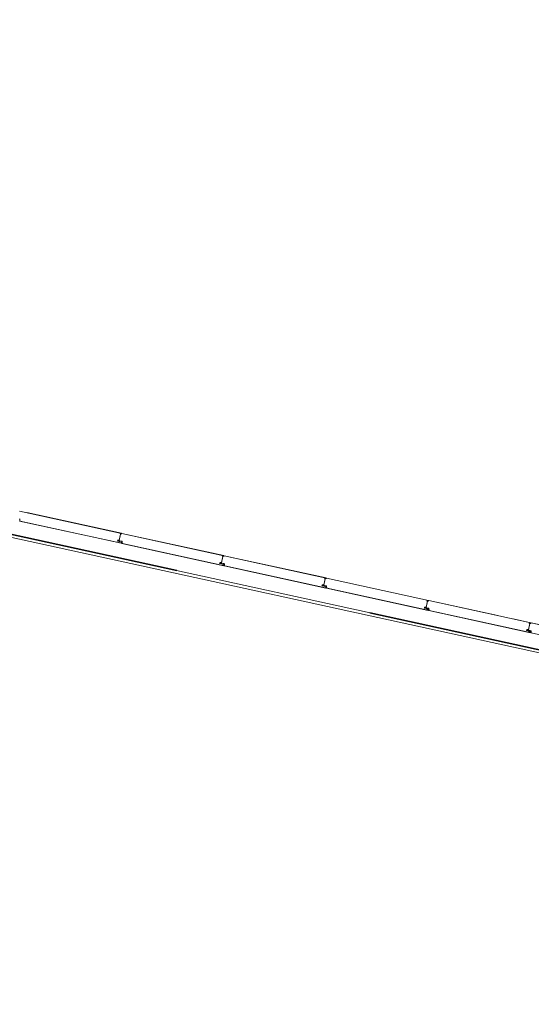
# Model space of a CAD drawing. Header units: metres. Extents: x 233012 to 233264, y 553571 to 554014.
# Tile 23 of 256: x 233099.22 to 233104.4, y 553691.58 to 553701.55. Entities that reach past the tile are written whole.
import ezdxf

# ---------------------------------------------------------------- set-up
doc = ezdxf.new("R2010")
doc.units = ezdxf.units.M
doc.linetypes.add('NLCS-HIDDEN', pattern=[4, 2, -2])
for name, color, linetype, lineweight in [('A-N---NPP', 251, 'NLCS-HIDDEN', 9), ('A-NA23_vloer', 252, 'Continuous', 0), ('A-NL$1B_3D-modellen_algemeen', 252, 'Continuous', 5), ('A-NL$1B_3D-modellen_algemeen-drsn', 252, 'Continuous', 5)]:
    doc.layers.add(name, color=color, linetype=linetype, lineweight=lineweight)

# ---------------------------------------------------------------- blocks, each defined once
blk = doc.blocks.new('NLRS_41_GM_WPB_waterslag_gen_mie - waterslag-5582888-01_Situatie')
at = {"layer": 'A-NL$1B_3D-modellen_algemeen'}
blk.add_line((-51.02, 0.279), (-8.1, 0.279), dxfattribs=at)

msp = doc.modelspace()

# ---------------------------------------------------------------- linework, layer by layer
at = {"layer": 'A-N---NPP', "lineweight": 35}
msp.add_line((233163.335, 553682.2875), (233034.9137, 553710.3894), dxfattribs=at)
at = {"layer": 'A-NA23_vloer', "flags": 128}
msp.add_lwpolyline([(233189.7304, 553676.5115), (233188.6615, 553671.627), (233028.9605, 553706.5739), (233096.3338, 554014.4585), (233264.2582, 553977.7124), (233263.9339, 553967.3248), (233258.9348, 553967.4302), (233259.131, 553973.716), (233100.1493, 554008.5053), (233034.9138, 553710.3894), (233189.7304, 553676.5115)], dxfattribs=at)
at = {"layer": 'A-NL$1B_3D-modellen_algemeen-drsn'}
for p, q in [((233100.2542, 553696.3461), (233099.2231, 553696.5718)), ((233100.2545, 553696.3471), (233099.295, 553696.557)), ((233099.2239, 553696.4702), (233100.2532, 553696.245)), ((233099.2244, 553696.4897), (233099.2248, 553696.4739)), ((233100.2495, 553696.2468), (233099.2279, 553696.4704)), ((233100.2324, 553696.2636), (233100.2153, 553696.2673)), ((233100.2326, 553696.2645), (233100.2155, 553696.2683)), ((233100.2173, 553696.2777), (233100.2301, 553696.2761)), ((233100.2175, 553696.2787), (233100.2302, 553696.2771)), ((233100.2207, 553696.2678), (233100.2315, 553696.2654)), ((233100.2317, 553696.2664), (233100.2209, 553696.2688)), ((233100.2453, 553696.3387), (233100.2314, 553696.2752)), ((233100.2319, 553696.2773), (233100.2451, 553696.3376)), ((233100.238, 553696.2593), (233100.2545, 553696.2557)), ((233100.2382, 553696.2696), (233100.2569, 553696.2655)), ((233100.2547, 553696.2566), (233100.2382, 553696.2602)), ((233100.2571, 553696.2665), (233100.2385, 553696.2706)), ((233100.2415, 553696.3438), (233100.2541, 553696.3436)), ((233100.2416, 553696.3448), (233100.254, 553696.3446)), ((233101.2897, 553696.1195), (233100.2586, 553696.3452)), ((233101.29, 553696.1205), (233100.2588, 553696.3461)), ((233100.2589, 553696.2631), (233100.2594, 553696.2436)), ((233100.2603, 553696.2473), (233100.2599, 553696.2631)), ((233100.2594, 553696.2436), (233101.2887, 553696.0184)), ((233101.285, 553696.0202), (233100.2634, 553696.2438)), ((233101.2528, 553696.0511), (233101.2656, 553696.0495)), ((233101.2657, 553696.0505), (233101.253, 553696.0521)), ((233101.2808, 553696.1121), (233101.2669, 553696.0486)), ((233101.2674, 553696.0507), (233101.2806, 553696.111)), ((233101.277, 553696.1172), (233101.2896, 553696.117)), ((233101.2771, 553696.1182), (233101.2895, 553696.118)), ((233102.3252, 553695.8929), (233101.2941, 553696.1186)), ((233102.3255, 553695.8939), (233101.2943, 553696.1195)), ((233101.2508, 553696.0407), (233101.2679, 553696.037)), ((233101.2681, 553696.038), (233101.251, 553696.0417)), ((233101.2562, 553696.0412), (233101.267, 553696.0388)), ((233101.2564, 553696.0422), (233101.2672, 553696.0398)), ((233101.2735, 553696.0327), (233101.29, 553696.0291)), ((233101.2737, 553696.043), (233101.2924, 553696.0389)), ((233101.2902, 553696.03), (233101.2737, 553696.0336)), ((233101.2739, 553696.044), (233101.2926, 553696.0399)), ((233101.2944, 553696.0365), (233101.2949, 553696.017)), ((233101.2949, 553696.017), (233102.3242, 553695.7918)), ((233101.2958, 553696.0207), (233101.2954, 553696.0365)), ((233101.2989, 553696.0172), (233102.3205, 553695.7936)), ((233102.3163, 553695.8856), (233102.3024, 553695.822)), ((233102.3029, 553695.8242), (233102.3161, 553695.8844)), ((233102.3125, 553695.8906), (233102.3251, 553695.8904)), ((233102.3126, 553695.8916), (233102.325, 553695.8914)), ((233102.3296, 553695.892), (233103.3607, 553695.6663)), ((233103.361, 553695.6673), (233102.3298, 553695.8929)), ((233102.2863, 553695.8141), (233102.3034, 553695.8104)), ((233102.3036, 553695.8114), (233102.2865, 553695.8151)), ((233102.2883, 553695.8245), (233102.3011, 553695.8229)), ((233102.2885, 553695.8255), (233102.3012, 553695.8239)), ((233102.2917, 553695.8146), (233102.3025, 553695.8122)), ((233102.3027, 553695.8132), (233102.2919, 553695.8156)), ((233102.3255, 553695.8025), (233102.309, 553695.8061)), ((233102.3092, 553695.8164), (233102.3279, 553695.8123)), ((233102.3257, 553695.8034), (233102.3092, 553695.8071)), ((233102.3094, 553695.8174), (233102.3281, 553695.8133)), ((233102.3299, 553695.8099), (233102.3304, 553695.7905)), ((233102.3304, 553695.7905), (233103.3597, 553695.5652)), ((233102.3313, 553695.7941), (233102.3309, 553695.8099)), ((233103.356, 553695.567), (233102.3344, 553695.7906)), ((233103.3518, 553695.659), (233103.3379, 553695.5954)), ((233103.3384, 553695.5976), (233103.3516, 553695.6578)), ((233103.348, 553695.6641), (233103.3605, 553695.6638)), ((233103.3481, 553695.6651), (233103.3605, 553695.6648)), ((233103.3651, 553695.6654), (233104.3962, 553695.4397)), ((233104.0622, 553695.5138), (233103.3653, 553695.6664)), ((233103.3218, 553695.5875), (233103.3389, 553695.5838)), ((233103.3391, 553695.5848), (233103.322, 553695.5885)), ((233103.3238, 553695.5979), (233103.3366, 553695.5963)), ((233103.3367, 553695.5973), (233103.324, 553695.5989)), ((233103.3272, 553695.588), (233103.338, 553695.5856)), ((233103.3274, 553695.589), (233103.3382, 553695.5866)), ((233103.3445, 553695.5795), (233103.361, 553695.5759)), ((233103.3447, 553695.5898), (233103.3634, 553695.5857)), ((233103.3612, 553695.5769), (233103.3447, 553695.5805)), ((233103.3449, 553695.5908), (233103.3636, 553695.5867)), ((233103.3654, 553695.5833), (233103.3659, 553695.5639)), ((233103.3659, 553695.5639), (233104.3952, 553695.3386)), ((233103.3664, 553695.5834), (233103.3668, 553695.5675)), ((233103.3699, 553695.564), (233104.3915, 553695.3404)), ((233104.3965, 553695.4407), (233104.2185, 553695.4796)), ((233104.3573, 553695.3609), (233104.3744, 553695.3572)), ((233104.3746, 553695.3582), (233104.3575, 553695.3619)), ((233104.3593, 553695.3713), (233104.3721, 553695.3697)), ((233104.3595, 553695.3723), (233104.3722, 553695.3707)), ((233104.3627, 553695.3614), (233104.3735, 553695.359)), ((233104.3629, 553695.3624), (233104.3737, 553695.36)), ((233104.3873, 553695.4324), (233104.3734, 553695.3688)), ((233104.3739, 553695.371), (233104.3871, 553695.4312)), ((233104.3965, 553695.3493), (233104.38, 553695.3529)), ((233104.3802, 553695.3632), (233104.3989, 553695.3591)), ((233104.3967, 553695.3503), (233104.3802, 553695.3539)), ((233104.3991, 553695.3601), (233104.3804, 553695.3642)), ((233104.3835, 553695.4375), (233104.396, 553695.4372)), ((233104.396, 553695.4382), (233104.3836, 553695.4385)), ((233105.4317, 553695.2131), (233104.4006, 553695.4388)), ((233105.432, 553695.2141), (233104.4008, 553695.4398)), ((233104.4009, 553695.3567), (233104.4014, 553695.3373)), ((233104.4014, 553695.3373), (233105.4307, 553695.112))]:
    msp.add_line(p, q, dxfattribs=at)
for centre, major_axis, start_param, end_param in [((233099.2209, 553696.4896), (0.0032, 0.00143), 5.888446, 7.218344), ((233099.2209, 553696.4896), (-0.00217, 0.00275), 4.069193, 5.39909), ((233099.2288, 553696.4743), (-0.00267, 0.00298), 0.931354, 2.19532), ((233099.2288, 553696.4743), (0.00344, 0.00203), 2.699863, 3.963829), ((233100.216, 553696.2707), (-0.0033, 0.00116), 0.122489, 1.693286), ((233100.216, 553696.2707), (-0.0033, 0.00116), 0.122489, 1.693286), ((233100.216, 553696.2707), (-0.0016, 0.00192), 0.662909, 2.233706), ((233100.217, 553696.2752), (0.0035, -0.00014), 1.481303, 2.964833), ((233100.217, 553696.2752), (-0.00319, 0.00145), 5.011082, 6.494612), ((233100.217, 553696.2752), (-0.00209, 0.00137), 5.162977, 6.646507), ((233100.2214, 553696.2709), (-0.00094, 0.00306), 1.055608, 2.626404), ((233100.2217, 553696.2726), (0.00204, 0.00246), 0.564994, 2.048524), ((233100.2214, 553696.2709), (-0.00023, 0.00219), 1.249046, 2.819842), ((233100.2214, 553696.2709), (-0.00023, 0.00219), 1.249046, 2.819842), ((233100.2217, 553696.2726), (-0.00177, 0.00131), 5.221733, 6.705263), ((233100.2217, 553696.2726), (-0.00208, 0.00072), 4.916898, 6.400428), ((233100.23, 553696.2773), (-0.00341, 0.00077), 1.664264, 2.402198), ((233100.23, 553696.2773), (0.00012, 0.0035), 3.048082, 3.786017), ((233100.23, 553696.2773), (-0.00152, 0.00199), 2.360264, 3.114134), ((233100.2303, 553696.2777), (0.00153, 0.00061), 4.202447, 5.685977), ((233100.2303, 553696.2777), (0.000281, 0.000586), 3.460683, 4.944212), ((233100.2303, 553696.2777), (0.000634, 0.000142), 4.363322, 5.846852), ((233100.2322, 553696.2685), (-0.00052, 0.00316), 2.764345, 4.299093), ((233100.2322, 553696.2685), (-0.00029, 0.00218), 2.796726, 4.331349), ((233100.2322, 553696.2685), (0.00005, 0.0022), 2.951707, 4.48633), ((233100.2319, 553696.2614), (0.00113, 0.00189), 6.046079, 6.604935), ((233100.2319, 553696.2614), (0.00166, 0.00144), 0.083893, 0.64275), ((233100.2319, 553696.2614), (0.00056, 0.00315), 5.686243, 6.2451), ((233100.2377, 553696.2671), (-0.00322, 0.00138), 4.902642, 6.438001), ((233100.2377, 553696.2671), (0.00278, 0.00212), 0.704419, 2.239778), ((233100.2377, 553696.2671), (0.00247, -0.0004), 1.517566, 3.052924), ((233100.2388, 553696.2627), (0.00295, 0.00188), 3.371735, 3.930592), ((233100.2388, 553696.2627), (0.0035, -0.00016), 3.985195, 4.544052), ((233100.2388, 553696.2627), (0.00225, 0.00108), 3.490623, 4.04948), ((233100.2414, 553696.3415), (-0.00186, 0.00069), 0.040866, 1.709453), ((233100.2415, 553696.3418), (0.00195, 0.00045), 1.326327, 2.798059), ((233100.2418, 553696.3419), (-0.00126, 0.00031), 4.933576, 7.877773), ((233100.2418, 553696.3419), (0.000291, 0.000034), 1.43767, 4.381867), ((233100.2418, 553696.3419), (0.000275, 0.000102), 1.198998, 4.143195), ((233100.2441, 553696.3378), (0.000608, 0.000794), 5.150418, 6.721214), ((233100.2443, 553696.339), (0.000467, 0.000884), 4.982599, 6.553395), ((233100.2504, 553696.2509), (-0.00007, 0.0042), 2.909966, 4.217373), ((233100.2504, 553696.2509), (0.0024, 0.00345), 3.534291, 4.841698), ((233100.2514, 553696.342), (0.000113, 0.000994), 5.278694, 6.377924), ((233100.2541, 553696.3433), (0.0013, 0.0027), 2.472128, 4.943664), ((233100.2541, 553696.3433), (0.00023, 0.00299), 2.099436, 4.570971), ((233100.2541, 553696.3433), (0.00017, 0.00199), 2.107302, 4.578591), ((233100.2539, 553696.3454), (0.000117, 0.000791), 3.465414, 5.959476), ((233100.2539, 553696.3454), (-0.000547, 0.000584), 2.566065, 5.060127), ((233100.2539, 553696.3454), (-0.00075, 0.00164), 2.825219, 5.469697), ((233100.254, 553696.2535), (0.0014, 0.0017), 4.924274, 6.758459), ((233100.254, 553696.2535), (0.00205, 0.00081), 5.42827, 7.262456), ((233100.254, 553696.2535), (0.00282, 0.00151), 5.313654, 7.14784), ((233100.2584, 553696.3442), (-0.00138, 0.00145), 5.307534, 6.87833), ((233100.2564, 553696.263), (-0.00108, 0.00225), 4.29038, 5.620278), ((233100.2564, 553696.263), (0.0032, 0.00143), 5.888446, 7.218344), ((233100.2564, 553696.263), (-0.00217, 0.00275), 4.069193, 5.39909), ((233100.2584, 553696.3442), (0.001, 0.000016), 1.338972, 2.909768), ((233100.2584, 553696.3442), (0.001, 0.000016), 1.338972, 2.909768), ((233100.2643, 553696.2477), (-0.00267, 0.00298), 0.931354, 2.19532), ((233100.2643, 553696.2477), (0.00344, 0.00203), 2.699863, 3.963829), ((233101.2525, 553696.0486), (0.0035, -0.00014), 1.481303, 2.964833), ((233101.2525, 553696.0486), (-0.00319, 0.00145), 5.011082, 6.494612), ((233101.2525, 553696.0486), (-0.00209, 0.00137), 5.162977, 6.646507), ((233101.2658, 553696.0511), (0.00153, 0.00061), 4.202447, 5.685977), ((233101.2658, 553696.0511), (0.000281, 0.000586), 3.460683, 4.944212), ((233101.2658, 553696.0511), (0.000634, 0.000142), 4.363322, 5.846852), ((233101.2769, 553696.1149), (-0.00186, 0.00069), 0.040866, 1.709453), ((233101.277, 553696.1152), (0.00195, 0.00045), 1.326327, 2.798059), ((233101.2773, 553696.1153), (-0.00126, 0.00031), 4.933576, 7.877773), ((233101.2773, 553696.1153), (0.000291, 0.000034), 1.43767, 4.381867), ((233101.2773, 553696.1153), (0.000275, 0.000102), 1.198998, 4.143195), ((233101.2796, 553696.1112), (0.000608, 0.000794), 5.150418, 6.721214), ((233101.2798, 553696.1124), (0.000467, 0.000884), 4.982599, 6.553395), ((233101.2869, 553696.1154), (0.000113, 0.000994), 5.278694, 6.377924), ((233101.2896, 553696.1167), (0.0013, 0.0027), 2.472128, 4.943664), ((233101.2896, 553696.1167), (0.00023, 0.00299), 2.099436, 4.570971), ((233101.2896, 553696.1167), (0.00017, 0.00199), 2.107302, 4.578591), ((233101.2894, 553696.1188), (0.000117, 0.000791), 3.465414, 5.959476), ((233101.2894, 553696.1188), (-0.000547, 0.000584), 2.566065, 5.060127), ((233101.2894, 553696.1188), (-0.00075, 0.00164), 2.825219, 5.469697), ((233101.2939, 553696.1176), (-0.00138, 0.00145), 5.307534, 6.87833), ((233101.2939, 553696.1176), (0.001, 0.000016), 1.338972, 2.909768), ((233101.2939, 553696.1176), (0.001, 0.000016), 1.338972, 2.909768), ((233101.2515, 553696.0441), (-0.0033, 0.00116), 0.122489, 1.693286), ((233101.2515, 553696.0441), (-0.0033, 0.00116), 0.122489, 1.693286), ((233101.2515, 553696.0441), (-0.0016, 0.00192), 0.662909, 2.233706), ((233101.2569, 553696.0443), (-0.00094, 0.00306), 1.055608, 2.626404), ((233101.2572, 553696.046), (0.00204, 0.00246), 0.564994, 2.048524), ((233101.2569, 553696.0443), (-0.00023, 0.00219), 1.249046, 2.819842), ((233101.2569, 553696.0443), (-0.00023, 0.00219), 1.249046, 2.819842), ((233101.2572, 553696.046), (-0.00177, 0.00131), 5.221733, 6.705263), ((233101.2572, 553696.046), (-0.00208, 0.00072), 4.916898, 6.400428), ((233101.2655, 553696.0507), (-0.00341, 0.00077), 1.664264, 2.402198), ((233101.2655, 553696.0507), (0.00012, 0.0035), 3.048082, 3.786017), ((233101.2655, 553696.0507), (-0.00152, 0.00199), 2.360264, 3.114134), ((233101.2677, 553696.042), (-0.00052, 0.00316), 2.764345, 4.299093), ((233101.2677, 553696.042), (-0.00029, 0.00218), 2.796726, 4.331349), ((233101.2677, 553696.042), (0.00005, 0.0022), 2.951707, 4.48633), ((233101.2674, 553696.0348), (0.00113, 0.00189), 6.046079, 6.604935), ((233101.2674, 553696.0348), (0.00166, 0.00144), 0.083893, 0.64275), ((233101.2674, 553696.0348), (0.00056, 0.00315), 5.686243, 6.2451), ((233101.2732, 553696.0405), (-0.00322, 0.00138), 4.902642, 6.438001), ((233101.2732, 553696.0405), (0.00278, 0.00212), 0.704419, 2.239778), ((233101.2732, 553696.0405), (0.00247, -0.0004), 1.517566, 3.052924), ((233101.2743, 553696.0361), (0.00295, 0.00188), 3.371735, 3.930592), ((233101.2743, 553696.0361), (0.0035, -0.00016), 3.985195, 4.544052), ((233101.2743, 553696.0361), (0.00225, 0.00108), 3.490623, 4.04948), ((233101.2859, 553696.0243), (-0.00007, 0.0042), 2.909966, 4.217373), ((233101.2859, 553696.0243), (0.0024, 0.00345), 3.534291, 4.841698), ((233101.2895, 553696.0269), (0.0014, 0.0017), 4.924274, 6.758459), ((233101.2895, 553696.0269), (0.00205, 0.00081), 5.42827, 7.262456), ((233101.2895, 553696.0269), (0.00282, 0.00151), 5.313654, 7.14784), ((233101.2919, 553696.0364), (-0.00108, 0.00225), 4.29038, 5.620278), ((233101.2919, 553696.0364), (0.0032, 0.00143), 5.888446, 7.218344), ((233101.2919, 553696.0364), (-0.00217, 0.00275), 4.069193, 5.39909), ((233101.2998, 553696.0211), (-0.00267, 0.00298), 0.931354, 2.19532), ((233101.2998, 553696.0211), (0.00344, 0.00203), 2.699863, 3.963829), ((233102.3124, 553695.8883), (-0.00186, 0.00069), 0.040866, 1.709453), ((233102.3125, 553695.8886), (0.00195, 0.00045), 1.326327, 2.798059), ((233102.3128, 553695.8887), (-0.00126, 0.00031), 4.933576, 7.877773), ((233102.3128, 553695.8887), (0.000291, 0.000034), 1.43767, 4.381867), ((233102.3128, 553695.8887), (0.000275, 0.000102), 1.198998, 4.143195), ((233102.3151, 553695.8846), (0.000608, 0.000794), 5.150418, 6.721214), ((233102.3153, 553695.8858), (0.000467, 0.000884), 4.982599, 6.553395), ((233102.3224, 553695.8888), (0.000113, 0.000994), 5.278694, 6.377924), ((233102.3251, 553695.8901), (0.0013, 0.0027), 2.472128, 4.943664), ((233102.3251, 553695.8901), (0.00023, 0.00299), 2.099436, 4.570971), ((233102.3251, 553695.8901), (0.00017, 0.00199), 2.107302, 4.578591), ((233102.3249, 553695.8922), (0.000117, 0.000791), 3.465414, 5.959476), ((233102.3249, 553695.8922), (-0.000547, 0.000584), 2.566065, 5.060127), ((233102.3249, 553695.8922), (-0.00075, 0.00164), 2.825219, 5.469697), ((233102.3294, 553695.891), (-0.00138, 0.00145), 5.307534, 6.87833), ((233102.3294, 553695.891), (0.001, 0.000016), 1.338972, 2.909768), ((233102.3294, 553695.891), (0.001, 0.000016), 1.338972, 2.909768), ((233102.287, 553695.8175), (-0.0033, 0.00116), 0.122489, 1.693286), ((233102.287, 553695.8175), (-0.0033, 0.00116), 0.122489, 1.693286), ((233102.287, 553695.8175), (-0.0016, 0.00192), 0.662909, 2.233706), ((233102.288, 553695.822), (0.0035, -0.00014), 1.481303, 2.964833), ((233102.288, 553695.822), (-0.00319, 0.00145), 5.011082, 6.494612), ((233102.288, 553695.822), (-0.00209, 0.00137), 5.162977, 6.646507), ((233102.2924, 553695.8177), (-0.00094, 0.00306), 1.055608, 2.626404), ((233102.2927, 553695.8194), (0.00204, 0.00246), 0.564994, 2.048524), ((233102.2924, 553695.8177), (-0.00023, 0.00219), 1.249046, 2.819842), ((233102.2924, 553695.8177), (-0.00023, 0.00219), 1.249046, 2.819842), ((233102.2927, 553695.8194), (-0.00177, 0.00131), 5.221733, 6.705263), ((233102.2927, 553695.8194), (-0.00208, 0.00072), 4.916898, 6.400428), ((233102.301, 553695.8241), (-0.00341, 0.00077), 1.664264, 2.402198), ((233102.301, 553695.8241), (0.00012, 0.0035), 3.048082, 3.786017), ((233102.301, 553695.8241), (-0.00152, 0.00199), 2.360264, 3.114134), ((233102.3013, 553695.8245), (0.00153, 0.00061), 4.202447, 5.685977), ((233102.3013, 553695.8245), (0.000281, 0.000586), 3.460683, 4.944212), ((233102.3013, 553695.8245), (0.000634, 0.000142), 4.363322, 5.846852), ((233102.3032, 553695.8154), (-0.00052, 0.00316), 2.764345, 4.299093), ((233102.3032, 553695.8154), (-0.00029, 0.00218), 2.796726, 4.331349), ((233102.3032, 553695.8154), (0.00005, 0.0022), 2.951707, 4.48633), ((233102.3029, 553695.8082), (0.00113, 0.00189), 6.046079, 6.604935), ((233102.3029, 553695.8082), (0.00166, 0.00144), 0.083893, 0.64275), ((233102.3029, 553695.8082), (0.00056, 0.00315), 5.686243, 6.2451), ((233102.3087, 553695.8139), (-0.00322, 0.00138), 4.902642, 6.438001), ((233102.3087, 553695.8139), (0.00278, 0.00212), 0.704419, 2.239778), ((233102.3087, 553695.8139), (0.00247, -0.0004), 1.517566, 3.052924), ((233102.3098, 553695.8095), (0.00295, 0.00188), 3.371735, 3.930592), ((233102.3098, 553695.8095), (0.0035, -0.00016), 3.985195, 4.544052), ((233102.3098, 553695.8095), (0.00225, 0.00108), 3.490623, 4.04948), ((233102.3214, 553695.7977), (-0.00007, 0.0042), 2.909966, 4.217373), ((233102.3214, 553695.7977), (0.0024, 0.00345), 3.534291, 4.841698), ((233102.325, 553695.8003), (0.0014, 0.0017), 4.924274, 6.758459), ((233102.325, 553695.8003), (0.00205, 0.00081), 5.42827, 7.262456), ((233102.325, 553695.8003), (0.00282, 0.00151), 5.313654, 7.14784), ((233102.3274, 553695.8099), (-0.00108, 0.00225), 4.29038, 5.620278), ((233102.3274, 553695.8099), (0.0032, 0.00143), 5.888446, 7.218344), ((233102.3274, 553695.8099), (-0.00217, 0.00275), 4.069193, 5.39909), ((233102.3353, 553695.7945), (-0.00267, 0.00298), 0.931354, 2.19532), ((233102.3353, 553695.7945), (0.00344, 0.00203), 2.699863, 3.963829), ((233103.3479, 553695.6617), (-0.00186, 0.00069), 0.040866, 1.709453), ((233103.348, 553695.6621), (0.00195, 0.00045), 1.326327, 2.798059), ((233103.3483, 553695.6621), (-0.00126, 0.00031), 4.933576, 7.877773), ((233103.3483, 553695.6621), (0.000291, 0.000034), 1.43767, 4.381867), ((233103.3483, 553695.6621), (0.000275, 0.000102), 1.198998, 4.143195), ((233103.3506, 553695.658), (0.000608, 0.000794), 5.150418, 6.721214), ((233103.3508, 553695.6592), (0.000467, 0.000884), 4.982599, 6.553395), ((233103.3579, 553695.6622), (0.000113, 0.000994), 5.278694, 6.377924), ((233103.3606, 553695.6635), (0.0013, 0.0027), 2.472128, 4.943664), ((233103.3606, 553695.6635), (0.00023, 0.00299), 2.099436, 4.570971), ((233103.3606, 553695.6635), (0.00017, 0.00199), 2.107302, 4.578591), ((233103.3603, 553695.6656), (-0.00075, 0.00164), 2.825219, 5.469697), ((233103.3603, 553695.6656), (0.000117, 0.000791), 3.465414, 5.959476), ((233103.3603, 553695.6656), (-0.000547, 0.000584), 2.566065, 5.060127), ((233103.3649, 553695.6644), (-0.00138, 0.00145), 5.307534, 6.87833), ((233103.3649, 553695.6644), (0.001, 0.000016), 1.338972, 2.909768), ((233103.3649, 553695.6644), (0.001, 0.000016), 1.338972, 2.909768), ((233103.3225, 553695.5909), (-0.0033, 0.00116), 0.122489, 1.693286), ((233103.3225, 553695.5909), (-0.0033, 0.00116), 0.122489, 1.693286), ((233103.3225, 553695.5909), (-0.0016, 0.00192), 0.662909, 2.233706), ((233103.3235, 553695.5954), (0.0035, -0.00014), 1.481303, 2.964833), ((233103.3235, 553695.5954), (-0.00319, 0.00145), 5.011082, 6.494612), ((233103.3235, 553695.5954), (-0.00209, 0.00137), 5.162977, 6.646507), ((233103.3279, 553695.5911), (-0.00094, 0.00306), 1.055608, 2.626404), ((233103.3282, 553695.5928), (0.00204, 0.00246), 0.564994, 2.048524), ((233103.3279, 553695.5911), (-0.00023, 0.00219), 1.249046, 2.819842), ((233103.3279, 553695.5911), (-0.00023, 0.00219), 1.249046, 2.819842), ((233103.3282, 553695.5928), (-0.00177, 0.00131), 5.221733, 6.705263), ((233103.3282, 553695.5928), (-0.00208, 0.00072), 4.916898, 6.400428), ((233103.3365, 553695.5975), (-0.00341, 0.00077), 1.664264, 2.402198), ((233103.3365, 553695.5975), (0.00012, 0.0035), 3.048082, 3.786017), ((233103.3365, 553695.5975), (-0.00152, 0.00199), 2.360264, 3.114134), ((233103.3368, 553695.5979), (0.00153, 0.00061), 4.202447, 5.685977), ((233103.3368, 553695.5979), (0.000281, 0.000586), 3.460683, 4.944212), ((233103.3368, 553695.5979), (0.000634, 0.000142), 4.363322, 5.846852), ((233103.3387, 553695.5888), (-0.00052, 0.00316), 2.764345, 4.299093), ((233103.3387, 553695.5888), (-0.00029, 0.00218), 2.796726, 4.331349), ((233103.3387, 553695.5888), (0.00005, 0.0022), 2.951707, 4.48633), ((233103.3384, 553695.5816), (0.00113, 0.00189), 6.046079, 6.604935), ((233103.3384, 553695.5816), (0.00166, 0.00144), 0.083893, 0.64275), ((233103.3384, 553695.5816), (0.00056, 0.00315), 5.686243, 6.2451), ((233103.3442, 553695.5873), (-0.00322, 0.00138), 4.902642, 6.438001), ((233103.3442, 553695.5873), (0.00278, 0.00212), 0.704419, 2.239778), ((233103.3442, 553695.5873), (0.00247, -0.0004), 1.517566, 3.052924), ((233103.3453, 553695.5829), (0.00295, 0.00188), 3.371735, 3.930592), ((233103.3453, 553695.5829), (0.0035, -0.00016), 3.985195, 4.544052), ((233103.3453, 553695.5829), (0.00225, 0.00108), 3.490623, 4.04948), ((233103.3569, 553695.5711), (-0.00007, 0.0042), 2.909966, 4.217373), ((233103.3569, 553695.5711), (0.0024, 0.00345), 3.534291, 4.841698), ((233103.3605, 553695.5737), (0.0014, 0.0017), 4.924274, 6.758459), ((233103.3605, 553695.5737), (0.00205, 0.00081), 5.42827, 7.262456), ((233103.3605, 553695.5737), (0.00282, 0.00151), 5.313654, 7.14784), ((233103.3629, 553695.5833), (-0.00108, 0.00225), 4.29038, 5.620278), ((233103.3629, 553695.5833), (0.0032, 0.00143), 5.888446, 7.218344), ((233103.3629, 553695.5833), (-0.00217, 0.00275), 4.069193, 5.39909), ((233103.3708, 553695.5679), (-0.00267, 0.00298), 0.931354, 2.19532), ((233103.3708, 553695.5679), (0.00344, 0.00203), 2.699863, 3.963829), ((233104.358, 553695.3644), (-0.0033, 0.00116), 0.122489, 1.693286), ((233104.358, 553695.3644), (-0.0033, 0.00116), 0.122489, 1.693286), ((233104.358, 553695.3644), (-0.0016, 0.00192), 0.662909, 2.233706), ((233104.359, 553695.3688), (0.0035, -0.00014), 1.481303, 2.964833), ((233104.359, 553695.3688), (-0.00319, 0.00145), 5.011082, 6.494612), ((233104.359, 553695.3688), (-0.00209, 0.00137), 5.162977, 6.646507), ((233104.3633, 553695.3645), (-0.00094, 0.00306), 1.055608, 2.626404), ((233104.3637, 553695.3662), (0.00204, 0.00246), 0.564994, 2.048524), ((233104.3633, 553695.3645), (-0.00023, 0.00219), 1.249046, 2.819842), ((233104.3633, 553695.3645), (-0.00023, 0.00219), 1.249046, 2.819842), ((233104.3637, 553695.3662), (-0.00177, 0.00131), 5.221733, 6.705263), ((233104.3637, 553695.3662), (-0.00208, 0.00072), 4.916898, 6.400428), ((233104.372, 553695.3709), (-0.00341, 0.00077), 1.664264, 2.402198), ((233104.372, 553695.3709), (0.00012, 0.0035), 3.048082, 3.786017), ((233104.372, 553695.3709), (-0.00152, 0.00199), 2.360264, 3.114134), ((233104.3723, 553695.3713), (0.00153, 0.00061), 4.202447, 5.685977), ((233104.3723, 553695.3713), (0.000281, 0.000586), 3.460683, 4.944212), ((233104.3723, 553695.3713), (0.000634, 0.000142), 4.363322, 5.846852), ((233104.3742, 553695.3622), (-0.00052, 0.00316), 2.764345, 4.299093), ((233104.3742, 553695.3622), (-0.00029, 0.00218), 2.796726, 4.331349), ((233104.3742, 553695.3622), (0.00005, 0.0022), 2.951707, 4.48633), ((233104.3739, 553695.355), (0.00113, 0.00189), 6.046079, 6.604935), ((233104.3739, 553695.355), (0.00166, 0.00144), 0.083893, 0.64275), ((233104.3739, 553695.355), (0.00056, 0.00315), 5.686243, 6.2451), ((233104.3797, 553695.3608), (-0.00322, 0.00138), 4.902642, 6.438001), ((233104.3797, 553695.3608), (0.00278, 0.00212), 0.704419, 2.239778), ((233104.3797, 553695.3608), (0.00247, -0.0004), 1.517566, 3.052924), ((233104.3808, 553695.3563), (0.00295, 0.00188), 3.371735, 3.930592), ((233104.3808, 553695.3563), (0.0035, -0.00016), 3.985195, 4.544052), ((233104.3808, 553695.3563), (0.00225, 0.00108), 3.490623, 4.04948), ((233104.3834, 553695.4351), (-0.00186, 0.00069), 0.040866, 1.709453), ((233104.3835, 553695.4355), (0.00195, 0.00045), 1.326327, 2.798059), ((233104.3838, 553695.4355), (-0.00126, 0.00031), 4.933576, 7.877773), ((233104.3838, 553695.4355), (0.000291, 0.000034), 1.43767, 4.381867), ((233104.3838, 553695.4355), (0.000275, 0.000102), 1.198998, 4.143195), ((233104.3861, 553695.4314), (0.000608, 0.000794), 5.150418, 6.721214), ((233104.3863, 553695.4326), (0.000467, 0.000884), 4.982599, 6.553395), ((233104.3934, 553695.4356), (0.000113, 0.000994), 5.278694, 6.377924), ((233104.3961, 553695.4369), (0.0013, 0.0027), 2.472128, 4.943664), ((233104.3961, 553695.4369), (0.00023, 0.00299), 2.099436, 4.570971), ((233104.3961, 553695.4369), (0.00017, 0.00199), 2.107302, 4.578591), ((233104.3958, 553695.439), (-0.00075, 0.00164), 2.825219, 5.469697), ((233104.3958, 553695.439), (0.000117, 0.000791), 3.465414, 5.959476), ((233104.3958, 553695.439), (-0.000547, 0.000584), 2.566065, 5.060127), ((233104.4003, 553695.4378), (-0.00138, 0.00145), 5.307534, 6.87833), ((233104.3984, 553695.3567), (-0.00108, 0.00225), 4.29038, 5.620278), ((233104.3984, 553695.3567), (0.0032, 0.00143), 5.888446, 7.218344), ((233104.3984, 553695.3567), (-0.00217, 0.00275), 4.069193, 5.39909), ((233104.4003, 553695.4378), (0.001, 0.000016), 1.338972, 2.909768), ((233104.4003, 553695.4378), (0.001, 0.000016), 1.338972, 2.909768), ((233104.3924, 553695.3445), (-0.00007, 0.0042), 2.909966, 4.217373), ((233104.3924, 553695.3445), (0.0024, 0.00345), 3.534291, 4.841698), ((233104.396, 553695.3471), (0.0014, 0.0017), 4.924274, 6.758459), ((233104.396, 553695.3471), (0.00205, 0.00081), 5.42827, 7.262456), ((233104.396, 553695.3471), (0.00282, 0.00151), 5.313654, 7.14784)]:
    msp.add_ellipse(centre, major_axis=major_axis, ratio=1, start_param=start_param, end_param=end_param, dxfattribs=at)

# ---------------------------------------------------------------- block references
at = {"layer": 'A-NL$1B_3D-modellen_algemeen', "rotation": 167.6567290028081}
msp.add_blockref('NLRS_41_GM_WPB_waterslag_gen_mie - waterslag-5582888-01_Situatie', (233085.052, 553699.6738), dxfattribs=at)

doc.saveas('drawing.dxf')
